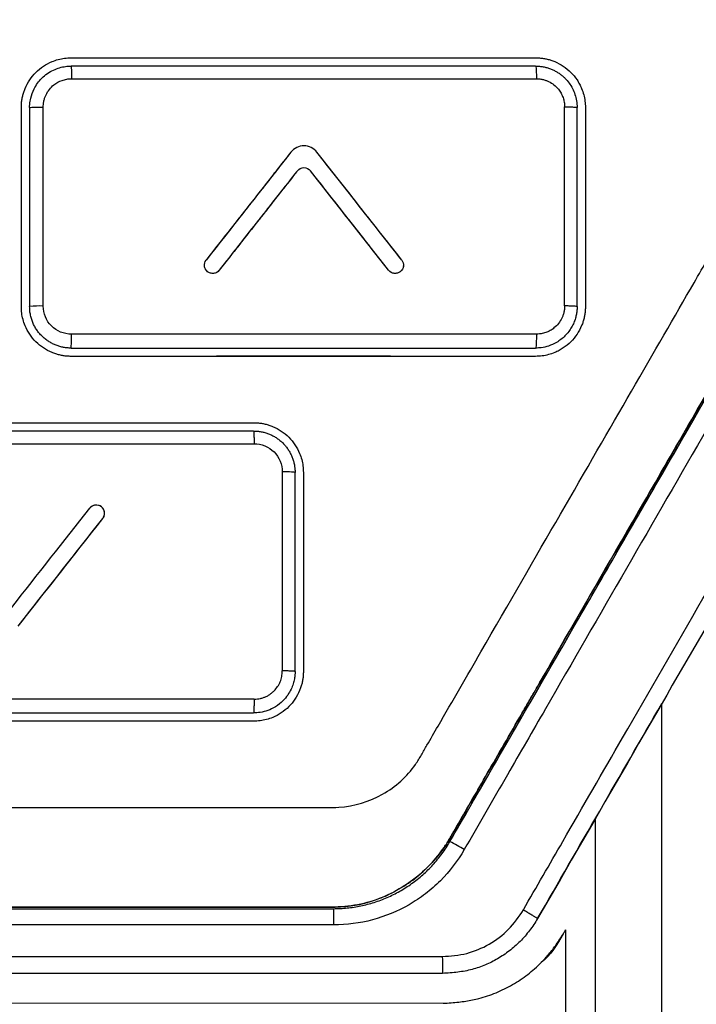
# Model space of a CAD drawing. Header units: millimetres. Extents: x 156812 to 157936, y 112087 to 113571.
# Tile 123 of 204: x 157490 to 157510, y 112823 to 112853. Entities that reach past the tile are written whole.
import ezdxf

# ---------------------------------------------------------------- set-up
doc = ezdxf.new("R2010")
doc.units = ezdxf.units.MM

msp = doc.modelspace()

# ---------------------------------------------------------------- linework, layer by layer
at = {"color": 7, "linetype": 'Continuous', "lineweight": 25}
for p, q in [((157499.969, 112851.832), (157505.479, 112851.832)), ((157491.479, 112851.582), (157491.479, 112851.582)), ((157505.479, 112851.582), (157491.479, 112851.582)), ((157489.979, 112844.332), (157489.979, 112850.332)), ((157490.229, 112850.332), (157490.229, 112844.332)), ((157490.638, 112844.35), (157490.638, 112850.349)), ((157506.729, 112844.332), (157506.729, 112850.332)), ((157506.729, 112850.332), (157506.729, 112850.332)), ((157506.729, 112844.332), (157506.729, 112844.332)), ((157491.479, 112843.082), (157491.479, 112843.082)), ((157491.479, 112843.082), (157505.479, 112843.082)), ((157505.479, 112843.082), (157505.479, 112843.082)), ((157491.479, 112842.832), (157491.479, 112842.832)), ((157505.479, 112842.832), (157505.479, 112842.832)), ((157496.979, 112840.582), (157481.979, 112840.582)), ((157496.979, 112840.582), (157496.979, 112840.582)), ((157497.844, 112839.35), (157497.844, 112833.35)), ((157498.229, 112833.332), (157498.229, 112839.332)), ((157498.479, 112839.332), (157498.479, 112833.332)), ((157509.279, 112832.363), (157509.279, 112832.363)), ((157481.979, 112832.082), (157496.979, 112832.082)), ((157496.979, 112832.082), (157496.979, 112832.082)), ((157496.979, 112831.832), (157496.979, 112831.832)), ((157459.569, 112826.182), (157499.388, 112826.182)), ((157499.388, 112826.182), (157499.388, 112825.692)), ((157505.538, 112825.885), (157505.538, 112825.885)), ((157505.538, 112825.885), (157505.538, 112825.885)), ((157499.388, 112825.692), (157459.569, 112825.692)), ((157456.287, 112824.742), (157502.666, 112824.742)), ((157502.675, 112824.232), (157456.281, 112824.232))]:
    msp.add_line(p, q, dxfattribs=at)
for centre, radius, start, end in [((157490.534, 112841.98), 2.372, 87.4908, 97.4054), ((157499.88, 112822.241), 6.685, 58.9479, 63.189)]:
    msp.add_arc(centre, radius, start, end, dxfattribs=at)
for points, knots in [([(157431.479, 112867.516), (157431.479, 112866.556), (157431.479, 112864.636), (157431.479, 112861.756), (157431.479, 112858.876), (157431.479, 112855.996), (157431.479, 112853.116), (157431.479, 112850.236), (157431.479, 112847.357), (157431.479, 112844.477), (157431.479, 112841.597), (157431.479, 112837.578), (157431.479, 112831.82), (157431.478, 112825.808), (157431.479, 112820.712), (157431.477, 112818.013), (157431.479, 112816.23), (157431.475, 112815.478), (157431.483, 112814.882), (157431.511, 112814.437), (157431.558, 112813.999), (157431.648, 112813.413), (157431.808, 112812.687), (157432.032, 112811.978), (157432.249, 112811.423), (157432.429, 112811.018), (157432.629, 112810.617), (157432.867, 112810.192), (157433.134, 112809.734), (157433.415, 112809.247), (157433.696, 112808.761), (157433.976, 112808.275), (157434.256, 112807.79), (157434.536, 112807.306), (157434.815, 112806.822), (157435.094, 112806.34), (157435.372, 112805.857), (157435.65, 112805.376), (157435.928, 112804.895), (157436.205, 112804.415), (157436.482, 112803.936), (157436.758, 112803.457), (157437.034, 112802.979), (157437.31, 112802.502), (157437.585, 112802.026), (157437.86, 112801.55), (157438.134, 112801.075), (157438.408, 112800.6), (157438.681, 112800.127), (157438.954, 112799.654), (157439.227, 112799.181), (157439.499, 112798.71), (157439.771, 112798.239), (157440.151, 112797.581), (157440.639, 112796.734), (157441.239, 112795.697), (157441.688, 112794.912), (157441.994, 112794.391), (157442.153, 112794.14), (157442.343, 112793.856), (157442.573, 112793.541), (157442.943, 112793.078), (157443.444, 112792.529), (157444.319, 112791.727), (157445.541, 112790.872), (157447.167, 112790.13), (157448.612, 112789.758), (157449.645, 112789.635), (157450.241, 112789.603), (157455.078, 112789.602), (157464.828, 112789.603), (157476.017, 112789.603), (157484.261, 112789.602), (157489.037, 112789.602), (157493.83, 112789.602), (157498.639, 112789.601), (157503.463, 112789.603), (157506.834, 112789.597), (157508.746, 112789.602), (157509.34, 112789.636), (157510.372, 112789.762), (157511.815, 112790.138), (157513.44, 112790.885), (157514.659, 112791.744), (157515.532, 112792.549), (157516.03, 112793.097), (157516.399, 112793.561), (157516.656, 112793.916), (157516.902, 112794.29), (157517.151, 112794.711), (157517.415, 112795.172), (157517.691, 112795.649), (157517.957, 112796.11), (157518.213, 112796.555), (157518.46, 112796.983), (157518.698, 112797.394), (157519.082, 112798.061), (157519.619, 112798.991), (157520.314, 112800.194), (157521.016, 112801.41), (157521.725, 112802.637), (157522.44, 112803.877), (157523.163, 112805.128), (157523.892, 112806.391), (157524.629, 112807.665), (157525.37, 112808.953), (157525.934, 112809.916), (157526.297, 112810.56), (157526.459, 112810.88), (157526.611, 112811.203), (157526.75, 112811.531), (157526.877, 112811.862), (157526.993, 112812.197), (157527.096, 112812.536), (157527.187, 112812.879), (157527.267, 112813.226), (157527.339, 112813.606), (157527.402, 112814.019), (157527.448, 112814.458), (157527.475, 112814.906), (157527.481, 112815.404), (157527.479, 112815.96), (157527.479, 112816.559), (157527.479, 112817.844), (157527.479, 112820.441), (157527.479, 112825.12), (157527.478, 112831.425), (157527.478, 112838.139), (157527.478, 112844.489), (157527.478, 112850.245), (157527.478, 112856.002), (157527.478, 112861.759), (157527.479, 112865.597), (157527.479, 112867.516)], [0, 0, 0, 0, 0.012516, 0.025033, 0.037549, 0.050066, 0.062582, 0.075098, 0.087615, 0.100131, 0.112648, 0.125164, 0.152545, 0.187742, 0.203596, 0.219038, 0.222974, 0.226863, 0.228861, 0.230753, 0.232681, 0.234614, 0.23849, 0.242367, 0.244318, 0.246265, 0.248143, 0.250167, 0.252617, 0.255065, 0.257508, 0.259949, 0.262385, 0.264819, 0.267248, 0.269675, 0.272098, 0.274517, 0.276933, 0.279345, 0.281754, 0.28416, 0.286562, 0.288961, 0.291356, 0.293747, 0.296136, 0.29852, 0.300902, 0.303279, 0.305654, 0.308024, 0.310392, 0.312756, 0.317949, 0.323165, 0.328403, 0.329758, 0.331054, 0.332293, 0.33422, 0.336154, 0.340029, 0.343905, 0.351632, 0.359384, 0.367106, 0.370978, 0.372929, 0.374885, 0.434032, 0.500067, 0.520759, 0.541519, 0.562349, 0.583247, 0.604214, 0.62525, 0.627202, 0.629142, 0.633002, 0.640742, 0.648473, 0.656221, 0.660086, 0.663953, 0.66589, 0.667824, 0.669676, 0.671729, 0.674214, 0.676615, 0.678933, 0.681168, 0.68332, 0.685389, 0.687375, 0.693367, 0.699418, 0.705528, 0.711697, 0.717926, 0.724214, 0.730561, 0.736967, 0.743433, 0.749958, 0.751528, 0.753088, 0.75464, 0.756187, 0.757731, 0.759272, 0.760814, 0.762358, 0.763905, 0.765459, 0.767408, 0.769356, 0.771221, 0.773256, 0.775863, 0.77847, 0.781077, 0.792644, 0.812357, 0.842141, 0.874902, 0.899921, 0.924941, 0.949961, 0.97498, 1, 1, 1, 1]), ([(157446.479, 112856.476), (157446.479, 112855.854), (157446.479, 112853.843), (157446.479, 112850.227), (157446.479, 112850.009), (157446.479, 112849.674), (157446.476, 112849.561), (157446.483, 112849.332), (157446.495, 112849.218), (157446.561, 112848.878), (157446.64, 112848.654), (157446.859, 112848.218), (157446.996, 112848.007), (157447.254, 112847.565), (157447.384, 112847.338), (157447.65, 112846.877), (157448.058, 112846.17), (157448.49, 112845.421), (157449.986, 112842.831), (157451.356, 112840.458), (157453.672, 112836.447), (157454.487, 112835.034), (157455.776, 112832.802), (157456.271, 112831.944), (157456.781, 112831.062), (157456.894, 112830.866), (157456.949, 112830.766), (157457.132, 112830.477), (157457.276, 112830.299), (157457.76, 112829.814), (157458.155, 112829.559), (157458.812, 112829.325), (157459.041, 112829.272), (157459.395, 112829.235), (157459.515, 112829.232), (157459.756, 112829.232), (157460.36, 112829.232), (157461.217, 112829.232), (157462.027, 112829.232), (157462.356, 112829.232), (157462.438, 112829.232), (157462.458, 112829.232), (157462.466, 112829.232), (157462.472, 112829.232), (157462.495, 112829.232), (157462.584, 112829.232), (157462.939, 112829.232), (157464.361, 112829.232), (157465.715, 112829.232), (157471.131, 112829.232), (157475.465, 112829.232), (157484.133, 112829.232), (157489.551, 112829.232), (157495.238, 112829.232), (157496.66, 112829.232), (157497.015, 112829.232), (157497.104, 112829.232), (157497.127, 112829.232), (157497.133, 112829.232), (157497.141, 112829.232), (157497.16, 112829.232), (157497.241, 112829.232), (157497.563, 112829.232), (157498.111, 112829.232), (157498.713, 112829.232), (157499.071, 112829.232), (157499.309, 112829.232), (157499.428, 112829.231), (157500.017, 112829.271), (157500.468, 112829.41), (157501.261, 112829.856), (157501.603, 112830.163), (157501.923, 112830.624), (157501.98, 112830.721), (157502.092, 112830.916), (157502.26, 112831.207), (157502.871, 112832.265), (157504.271, 112834.69), (157505.469, 112836.764), (157507.736, 112840.692), (157509.079, 112843.017), (157510.545, 112845.557), (157510.969, 112846.292), (157511.37, 112846.985), (157511.631, 112847.438), (157511.757, 112847.662), (157512.016, 112848.093), (157512.147, 112848.302), (157512.347, 112848.736), (157512.418, 112848.959), (157512.471, 112849.295), (157512.479, 112849.408), (157512.479, 112849.633), (157512.479, 112849.967), (157512.479, 112850.289), (157512.479, 112853.845), (157512.479, 112855.837), (157512.479, 112856.476)], [0, 0, 0, 0, 0.125, 0.125, 0.132813, 0.132813, 0.136719, 0.136719, 0.140625, 0.140625, 0.148438, 0.148438, 0.15625, 0.15625, 0.164063, 0.164063, 0.171875, 0.1875, 0.1875, 0.25, 0.25, 0.28125, 0.28125, 0.296875, 0.298828, 0.298828, 0.300781, 0.300781, 0.304688, 0.304688, 0.3125, 0.3125, 0.316406, 0.316406, 0.318359, 0.318359, 0.320313, 0.328125, 0.332031, 0.333008, 0.333252, 0.333313, 0.333313, 0.333374, 0.333496, 0.333984, 0.335938, 0.34375, 0.375, 0.375, 0.5, 0.5, 0.625, 0.65625, 0.664062, 0.666016, 0.666504, 0.666626, 0.666687, 0.666687, 0.666748, 0.666992, 0.667969, 0.671875, 0.675781, 0.677734, 0.677734, 0.679687, 0.679687, 0.6875, 0.6875, 0.695312, 0.695312, 0.697266, 0.697266, 0.699219, 0.703125, 0.71875, 0.75, 0.75, 0.8125, 0.8125, 0.828125, 0.835937, 0.835937, 0.84375, 0.84375, 0.851562, 0.851562, 0.859375, 0.859375, 0.863281, 0.863281, 0.867187, 0.875, 0.875, 1, 1, 1, 1]), ([(157489.979, 112850.332), (157489.979, 112850.372), (157489.981, 112850.451), (157489.995, 112850.568), (157490.018, 112850.683), (157490.05, 112850.796), (157490.112, 112850.962), (157490.223, 112851.171), (157490.411, 112851.399), (157490.638, 112851.587), (157490.871, 112851.711), (157491.088, 112851.785), (157491.282, 112851.825), (157491.413, 112851.83), (157491.479, 112851.832)], [0, 0, 0, 0, 0.050351, 0.100229, 0.14995, 0.199833, 0.250193, 0.375013, 0.499831, 0.624576, 0.749355, 0.833153, 0.916214, 1, 1, 1, 1]), ([(157505.479, 112851.832), (157505.518, 112851.832), (157505.597, 112851.83), (157505.714, 112851.816), (157505.829, 112851.793), (157505.942, 112851.761), (157506.108, 112851.7), (157506.317, 112851.588), (157506.545, 112851.4), (157506.702, 112851.21), (157506.803, 112851.041), (157506.873, 112850.893), (157506.931, 112850.723), (157506.971, 112850.529), (157506.976, 112850.398), (157506.979, 112850.332)], [0, 0, 0, 0, 0.0503643, 0.1002512, 0.1499718, 0.1998402, 0.2501679, 0.3749884, 0.4997694, 0.6245463, 0.687147, 0.7493758, 0.833123, 0.9161681, 1, 1, 1, 1]), ([(157490.229, 112850.332), (157490.229, 112850.363), (157490.231, 112850.459), (157490.262, 112850.652), (157490.363, 112850.932), (157490.546, 112851.184), (157490.759, 112851.362), (157490.943, 112851.468), (157491.127, 112851.537), (157491.306, 112851.576), (157491.423, 112851.58), (157491.479, 112851.582)], [0, 0, 0, 0, 0.047377, 0.146514, 0.297248, 0.49933, 0.614103, 0.72156, 0.821696, 0.91451, 1, 1, 1, 1]), ([(157491.479, 112851.582), (157491.48, 112851.582), (157491.481, 112851.574), (157491.484, 112851.537), (157491.485, 112851.509), (157491.487, 112851.435), (157491.488, 112851.39), (157491.489, 112851.296), (157491.489, 112851.247), (157491.489, 112851.201)], [0, 0, 0, 0, 0.25, 0.25, 0.5, 0.5, 0.75, 0.75, 1, 1, 1, 1]), ([(157505.479, 112851.582), (157505.481, 112851.582), (157505.484, 112851.574), (157505.49, 112851.538), (157505.492, 112851.509), (157505.497, 112851.435), (157505.499, 112851.391), (157505.501, 112851.297), (157505.502, 112851.248), (157505.502, 112851.202)], [0, 0, 0, 0, 0.25, 0.25, 0.5, 0.5, 0.75, 0.75, 1, 1, 1, 1]), ([(157505.479, 112851.582), (157505.517, 112851.581), (157505.594, 112851.579), (157505.707, 112851.563), (157505.817, 112851.537), (157505.923, 112851.503), (157506.023, 112851.46), (157506.117, 112851.409), (157506.206, 112851.351), (157506.287, 112851.287), (157506.385, 112851.198), (157506.49, 112851.075), (157506.593, 112850.91), (157506.669, 112850.729), (157506.719, 112850.534), (157506.725, 112850.4), (157506.729, 112850.332)], [0, 0, 0, 0, 0.059196, 0.117477, 0.174845, 0.231299, 0.28684, 0.34147, 0.395189, 0.447997, 0.499897, 0.596692, 0.695094, 0.795109, 0.896743, 1, 1, 1, 1]), ([(157514.479, 112851.209), (157514.479, 112850.694), (157514.479, 112850.176), (157514.479, 112849.392), (157514.463, 112849.131), (157514.388, 112848.617), (157514.3, 112848.238), (157514.158, 112847.876), (157514.051, 112847.639), (157513.99, 112847.524), (157513.794, 112847.184), (157513.402, 112846.505), (157511.979, 112844.04), (157508.698, 112838.358), (157505.602, 112832.996), (157503.33, 112829.06), (157503.134, 112828.721), (157503.003, 112828.495), (157502.941, 112828.379), (157502.605, 112827.818), (157502.255, 112827.423), (157501.443, 112826.785), (157500.98, 112826.541), (157500.239, 112826.32), (157499.985, 112826.27), (157499.595, 112826.236), (157499.464, 112826.232), (157499.202, 112826.232), (157496.972, 112826.232), (157490.543, 112826.232), (157480.048, 112826.232), (157469.552, 112826.232), (157462.73, 112826.232), (157460.106, 112826.232), (157459.319, 112826.232), (157459.059, 112826.258), (157458.553, 112826.362), (157457.812, 112826.593), (157456.94, 112827.172), (157456.428, 112827.763), (157456.2, 112828.081), (157456.129, 112828.191), (157455.996, 112828.416), (157455.933, 112828.531), (157453.778, 112832.263), (157450.796, 112837.428), (157447.278, 112843.521), (157445.73, 112846.202), (157445.077, 112847.333), (157444.94, 112847.558), (157444.731, 112848.033), (157444.572, 112848.527), (157444.503, 112849.043), (157444.48, 112849.434), (157444.479, 112849.565), (157444.479, 112849.826), (157444.479, 112849.956), (157444.479, 112850.086)], [0, 0, 0, 0, 0.015625, 0.015625, 0.023438, 0.023438, 0.03125, 0.035156, 0.035156, 0.039063, 0.039063, 0.046875, 0.0625, 0.125, 0.25, 0.257813, 0.261719, 0.261719, 0.265625, 0.265625, 0.28125, 0.28125, 0.296875, 0.296875, 0.304688, 0.304688, 0.308594, 0.308594, 0.3125, 0.375, 0.5, 0.625, 0.6875, 0.703125, 0.703125, 0.710938, 0.710938, 0.71875, 0.734375, 0.742188, 0.742188, 0.746094, 0.746094, 0.75, 0.75, 0.875, 0.9375, 0.96875, 0.96875, 0.976563, 0.976563, 0.984375, 0.992188, 0.992188, 0.996094, 0.996094, 1, 1, 1, 1]), ([(157490.638, 112850.349), (157490.639, 112850.374), (157490.641, 112850.438), (157490.657, 112850.535), (157490.686, 112850.634), (157490.759, 112850.809), (157490.92, 112851.013), (157491.161, 112851.144), (157491.323, 112851.186), (157491.418, 112851.199), (157491.466, 112851.2), (157491.489, 112851.201)], [0, 0, 0, 0, 0.056366, 0.143245, 0.221867, 0.286606, 0.57059, 0.784553, 0.89211, 0.947516, 1, 1, 1, 1]), ([(157505.502, 112851.202), (157505.527, 112851.201), (157505.591, 112851.199), (157505.687, 112851.183), (157505.784, 112851.155), (157505.902, 112851.106), (157506.035, 112851.023), (157506.16, 112850.899), (157506.248, 112850.766), (157506.307, 112850.636), (157506.337, 112850.52), (157506.35, 112850.425), (157506.351, 112850.378), (157506.352, 112850.354)], [0, 0, 0, 0, 0.057389, 0.142867, 0.219925, 0.285804, 0.428477, 0.571119, 0.678141, 0.785241, 0.892453, 0.946757, 1, 1, 1, 1]), ([(157444.479, 112850.327), (157444.479, 112850.17), (157444.479, 112850.012), (157444.479, 112849.698), (157444.477, 112849.541), (157444.497, 112849.073), (157444.538, 112848.766), (157444.681, 112848.174), (157444.783, 112847.889), (157444.986, 112847.485), (157445.064, 112847.355), (157445.215, 112847.095), (157445.289, 112846.966), (157445.957, 112845.809), (157446.523, 112844.83), (157448.147, 112842.016), (157449.135, 112840.305), (157450.955, 112837.152), (157451.788, 112835.71), (157452.74, 112834.061), (157452.926, 112833.738), (157453.198, 112833.267), (157453.31, 112833.073), (157453.432, 112832.862), (157453.465, 112832.805), (157453.481, 112832.777), (157453.485, 112832.77), (157453.502, 112832.742), (157453.576, 112832.613), (157454.176, 112831.574), (157454.769, 112830.546), (157455.432, 112829.398), (157455.565, 112829.168), (157455.764, 112828.823), (157455.831, 112828.707), (157455.964, 112828.477), (157456.028, 112828.359), (157456.373, 112827.79), (157456.733, 112827.393), (157457.251, 112826.995), (157457.371, 112826.911), (157457.496, 112826.834), (157457.513, 112826.823), (157457.516, 112826.822), (157457.517, 112826.821), (157457.52, 112826.819), (157457.528, 112826.814), (157457.55, 112826.801), (157457.573, 112826.787), (157457.656, 112826.739), (157457.742, 112826.691), (157458.068, 112826.531), (157458.375, 112826.4), (157458.995, 112826.27), (157459.228, 112826.239), (157459.616, 112826.231), (157459.752, 112826.232), (157460.034, 112826.232), (157460.768, 112826.232), (157461.995, 112826.232), (157463.46, 112826.232), (157464.195, 112826.232), (157464.516, 112826.232), (157464.612, 112826.232), (157464.649, 112826.232), (157464.663, 112826.232), (157464.671, 112826.232), (157464.684, 112826.232), (157464.759, 112826.232), (157465.369, 112826.232), (157468.106, 112826.232), (157471.826, 112826.232), (157475.524, 112826.232), (157477.104, 112826.232), (157478.156, 112826.232), (157478.681, 112826.232), (157483.419, 112826.232), (157487.655, 112826.232), (157492.448, 112826.232), (157493.048, 112826.232), (157493.656, 112826.232), (157493.731, 112826.232), (157493.743, 112826.232), (157493.751, 112826.232), (157493.766, 112826.232), (157493.802, 112826.232), (157493.897, 112826.232), (157494.214, 112826.232), (157494.941, 112826.232), (157496.391, 112826.232), (157497.783, 112826.232), (157498.769, 112826.232), (157499.142, 112826.232), (157499.38, 112826.232), (157499.493, 112826.232), (157500.029, 112826.262), (157500.357, 112826.35), (157500.713, 112826.467), (157500.809, 112826.505), (157500.903, 112826.544), (157500.93, 112826.555), (157500.955, 112826.567), (157500.964, 112826.571), (157500.968, 112826.572), (157500.969, 112826.573), (157500.987, 112826.581), (157501.098, 112826.631), (157501.206, 112826.686), (157501.676, 112826.949), (157502.019, 112827.217), (157502.462, 112827.685), (157502.598, 112827.853), (157502.782, 112828.118), (157502.84, 112828.209), (157502.922, 112828.349), (157502.962, 112828.419), (157503.008, 112828.501), (157503.031, 112828.542), (157503.041, 112828.56), (157503.048, 112828.571), (157503.05, 112828.576), (157503.311, 112829.03), (157503.598, 112829.524), (157504.225, 112830.611), (157504.567, 112831.202), (157505.027, 112832), (157505.133, 112832.183), (157505.241, 112832.369), (157505.256, 112832.395), (157505.258, 112832.4), (157505.261, 112832.405), (157505.265, 112832.412), (157505.28, 112832.438), (157505.316, 112832.5), (157505.439, 112832.713), (157505.733, 112833.222), (157506.014, 112833.71), (157506.976, 112835.375), (157507.818, 112836.833), (157509.66, 112840.024), (157510.66, 112841.756), (157512.307, 112844.608), (157512.88, 112845.601), (157513.632, 112846.904), (157513.784, 112847.168), (157514.093, 112847.702), (157514.212, 112847.986), (157514.384, 112848.58), (157514.438, 112848.89), (157514.475, 112849.363), (157514.479, 112849.523), (157514.479, 112849.843), (157514.479, 112850.003), (157514.479, 112850.164)], [0, 0, 0, 0, 0.003906, 0.003906, 0.007812, 0.007812, 0.015625, 0.015625, 0.023437, 0.023437, 0.027344, 0.027344, 0.03125, 0.03125, 0.0625, 0.0625, 0.125, 0.125, 0.1875, 0.1875, 0.203125, 0.203125, 0.210937, 0.212891, 0.213867, 0.213867, 0.214355, 0.214355, 0.214844, 0.21875, 0.25, 0.25, 0.257812, 0.257812, 0.261719, 0.261719, 0.265625, 0.265625, 0.28125, 0.28125, 0.285156, 0.285645, 0.285645, 0.285767, 0.285767, 0.285889, 0.286133, 0.287109, 0.289062, 0.289062, 0.296875, 0.296875, 0.3125, 0.3125, 0.320312, 0.320312, 0.324219, 0.324219, 0.328125, 0.34375, 0.351562, 0.355469, 0.356445, 0.356934, 0.357056, 0.357056, 0.357178, 0.357178, 0.357422, 0.359375, 0.375, 0.4375, 0.46875, 0.484375, 0.484375, 0.5, 0.5, 0.625, 0.625, 0.640625, 0.642578, 0.642822, 0.642822, 0.642944, 0.642944, 0.643066, 0.643555, 0.644531, 0.648437, 0.65625, 0.671875, 0.679687, 0.683594, 0.683594, 0.6875, 0.6875, 0.703125, 0.703125, 0.710937, 0.710937, 0.712891, 0.713867, 0.714111, 0.714111, 0.714355, 0.714355, 0.714844, 0.71875, 0.71875, 0.734375, 0.734375, 0.742187, 0.742187, 0.746094, 0.746094, 0.748047, 0.749023, 0.749512, 0.749756, 0.749756, 0.75, 0.75, 0.765625, 0.765625, 0.78125, 0.78125, 0.785156, 0.785645, 0.785645, 0.785767, 0.785767, 0.785889, 0.786133, 0.787109, 0.789062, 0.796875, 0.8125, 0.8125, 0.875, 0.875, 0.9375, 0.9375, 0.96875, 0.96875, 0.976562, 0.976562, 0.984375, 0.984375, 0.992187, 0.992187, 0.996094, 0.996094, 1, 1, 1, 1]), ([(157490.229, 112850.332), (157490.229, 112850.334), (157490.237, 112850.337), (157490.277, 112850.341), (157490.309, 112850.343), (157490.389, 112850.346), (157490.438, 112850.347), (157490.539, 112850.349), (157490.591, 112850.349), (157490.638, 112850.349)], [0, 0, 0, 0, 0.25, 0.25, 0.5, 0.5, 0.75, 0.75, 1, 1, 1, 1]), ([(157506.352, 112850.354), (157506.398, 112850.354), (157506.446, 112850.354), (157506.539, 112850.352), (157506.583, 112850.351), (157506.656, 112850.348), (157506.684, 112850.346), (157506.72, 112850.341), (157506.729, 112850.339), (157506.729, 112850.337)], [0, 0, 0, 0, 0.25, 0.25, 0.5, 0.5, 0.75, 0.75, 1, 1, 1, 1]), ([(157506.979, 112850.332), (157506.979, 112849.336), (157506.979, 112848.333), (157506.979, 112846.333), (157506.979, 112845.333), (157506.979, 112844.332)], [0, 0, 0, 0, 0.5, 0.5, 1, 1, 1, 1]), ([(157498.102, 112848.987), (157497.691, 112848.463), (157496.839, 112847.38), (157495.988, 112846.297), (157495.548, 112845.737)], [0, 0, 0, 0, 0.483169, 1, 1, 1, 1]), ([(157498.102, 112848.987), (157498.016, 112848.878), (157497.872, 112848.694), (157497.677, 112848.446), (157497.572, 112848.313), (157497.518, 112848.244), (157497.495, 112848.215), (157497.479, 112848.195), (157497.47, 112848.183), (157497.357, 112848.039), (157497.197, 112847.836), (157497.011, 112847.599), (157496.918, 112847.48), (157496.872, 112847.421), (157496.852, 112847.396), (157496.838, 112847.379), (157496.83, 112847.368), (157496.498, 112846.946), (157496.073, 112846.404), (157495.548, 112845.737)], [0, 0, 0, 0, 0.125, 0.1875, 0.21875, 0.234375, 0.242188, 0.242188, 0.25, 0.25, 0.375, 0.4375, 0.46875, 0.484375, 0.492188, 0.492188, 0.5, 0.5, 1, 1, 1, 1]), ([(157498.888, 112848.987), (157498.842, 112849.046), (157498.781, 112849.094), (157498.645, 112849.16), (157498.57, 112849.178), (157498.344, 112849.178), (157498.195, 112849.106), (157498.102, 112848.987)], [0, 0, 0, 0, 0.25, 0.25, 0.5, 0.5, 1, 1, 1, 1]), ([(157498.888, 112848.987), (157498.842, 112849.046), (157498.781, 112849.094), (157498.645, 112849.16), (157498.57, 112849.178), (157498.344, 112849.178), (157498.195, 112849.106), (157498.102, 112848.987)], [0, 0, 0, 0, 0.25, 0.25, 0.5, 0.5, 1, 1, 1, 1]), ([(157501.441, 112845.737), (157500.991, 112846.31), (157500.14, 112847.393), (157499.289, 112848.477), (157498.888, 112848.987)], [0, 0, 0, 0, 0.529111, 1, 1, 1, 1]), ([(157498.298, 112848.428), (157498.275, 112848.399), (157498.215, 112848.322), (157498.068, 112848.134), (157497.98, 112848.022), (157497.853, 112847.861), (157497.783, 112847.772), (157497.747, 112847.725), (157497.728, 112847.702), (157497.72, 112847.692), (157497.715, 112847.685), (157497.711, 112847.68), (157497.603, 112847.542), (157497.5, 112847.412), (157497.353, 112847.224), (157497.305, 112847.163), (157497.211, 112847.044), (157497.164, 112846.984), (157496.77, 112846.483), (157496.377, 112845.983), (157495.941, 112845.428)], [0, 0, 0, 0, 0.125, 0.125, 0.1875, 0.21875, 0.234375, 0.242187, 0.246094, 0.248047, 0.248047, 0.25, 0.25, 0.375, 0.375, 0.4375, 0.4375, 0.5, 0.5, 1, 1, 1, 1]), ([(157498.298, 112848.428), (157497.91, 112847.934), (157497.125, 112846.934), (157496.339, 112845.934), (157495.941, 112845.428)], [0, 0, 0, 0, 0.494049, 1, 1, 1, 1]), ([(157498.298, 112848.428), (157498.345, 112848.487), (157498.419, 112848.523), (157498.57, 112848.523), (157498.645, 112848.487), (157498.691, 112848.428)], [0, 0, 0, 0, 0.5, 0.5, 1, 1, 1, 1]), ([(157498.298, 112848.428), (157498.345, 112848.487), (157498.419, 112848.523), (157498.57, 112848.523), (157498.645, 112848.487), (157498.691, 112848.428)], [0, 0, 0, 0, 0.5, 0.5, 1, 1, 1, 1]), ([(157501.048, 112845.428), (157500.647, 112845.939), (157499.862, 112846.938), (157499.076, 112847.938), (157498.691, 112848.428)], [0, 0, 0, 0, 0.510599, 1, 1, 1, 1]), ([(157502.895, 112828.207), (157503.3, 112828.908), (157504.125, 112830.338), (157505.388, 112832.525), (157506.7, 112834.798), (157508.062, 112837.156), (157509.473, 112839.6), (157510.934, 112842.13), (157512.443, 112844.745), (157513.466, 112846.517), (157513.986, 112847.417)], [0, 0, 0, 0, 0.109368, 0.2232, 0.341497, 0.464261, 0.591492, 0.723192, 0.859361, 1, 1, 1, 1]), ([(157495.941, 112845.428), (157495.901, 112845.377), (157495.84, 112845.342), (157495.71, 112845.326), (157495.642, 112845.345), (157495.539, 112845.426), (157495.504, 112845.488), (157495.489, 112845.617), (157495.508, 112845.685), (157495.548, 112845.737)], [0, 0, 0, 0, 0.25, 0.25, 0.5, 0.5, 0.75, 0.75, 1, 1, 1, 1]), ([(157501.441, 112845.737), (157501.482, 112845.686), (157501.501, 112845.618), (157501.485, 112845.488), (157501.451, 112845.426), (157501.348, 112845.345), (157501.28, 112845.327), (157501.151, 112845.342), (157501.089, 112845.376), (157501.048, 112845.428)], [0, 0, 0, 0, 0.25, 0.25, 0.5, 0.5, 0.75, 0.75, 1, 1, 1, 1]), ([(157495.941, 112845.428), (157495.918, 112845.405), (157495.872, 112845.358), (157495.775, 112845.328), (157495.676, 112845.335), (157495.586, 112845.381), (157495.523, 112845.457), (157495.493, 112845.53), (157495.498, 112845.572), (157495.499, 112845.582)], [0, 0, 0, 0, 0.158582, 0.317222, 0.475891, 0.634562, 0.79321, 0.951802, 1, 1, 1, 1]), ([(157501.491, 112845.582), (157501.492, 112845.572), (157501.497, 112845.53), (157501.467, 112845.457), (157501.404, 112845.381), (157501.314, 112845.335), (157501.215, 112845.328), (157501.118, 112845.358), (157501.072, 112845.405), (157501.048, 112845.428)], [0, 0, 0, 0, 0.047265, 0.206035, 0.364803, 0.523539, 0.682211, 0.840862, 1, 1, 1, 1]), ([(157502.895, 112828.207), (157504.525, 112831.029), (157506.153, 112833.85), (157508.596, 112838.082), (157509.41, 112839.492), (157511.039, 112842.312), (157511.853, 112843.722), (157512.667, 112845.132)], [0, 0, 0, 0, 0.5, 0.5, 0.75, 0.75, 1, 1, 1, 1]), ([(157513.1, 112844.906), (157512.882, 112844.528), (157512.068, 112843.117), (157510.44, 112840.295), (157508.215, 112836.438), (157506.205, 112832.954), (157504.576, 112830.131), (157503.761, 112828.719), (157503.328, 112827.968)], [0, 0, 0, 0, 0.066859, 0.250004, 0.500004, 0.75, 0.867092, 1, 1, 1, 1]), ([(157505.108, 112826.15), (157505.505, 112826.837), (157506.502, 112828.566), (157508.306, 112831.693), (157510.615, 112835.695), (157513.224, 112840.218), (157515.027, 112843.343), (157515.929, 112844.906)], [0, 0, 0, 0, 0.109842, 0.276508, 0.5, 0.749997, 1, 1, 1, 1]), ([(157516.362, 112844.632), (157515.46, 112843.07), (157514.559, 112841.509), (157512.755, 112838.385), (157511.853, 112836.822), (157509.147, 112832.135), (157507.343, 112829.01), (157505.538, 112825.885)], [0, 0, 0, 0, 0.25, 0.25, 0.5, 0.5, 1, 1, 1, 1]), ([(157491.479, 112842.832), (157491.439, 112842.833), (157491.36, 112842.835), (157491.243, 112842.849), (157491.128, 112842.872), (157491.015, 112842.904), (157490.849, 112842.966), (157490.64, 112843.077), (157490.411, 112843.265), (157490.223, 112843.493), (157490.1, 112843.725), (157490.026, 112843.942), (157489.986, 112844.136), (157489.981, 112844.267), (157489.979, 112844.332)], [0, 0, 0, 0, 0.050354, 0.100237, 0.149962, 0.199844, 0.250195, 0.374993, 0.499827, 0.624561, 0.749351, 0.833124, 0.916188, 1, 1, 1, 1]), ([(157491.479, 112843.082), (157491.441, 112843.083), (157491.365, 112843.085), (157491.252, 112843.101), (157491.14, 112843.127), (157491.029, 112843.164), (157490.921, 112843.212), (157490.817, 112843.27), (157490.717, 112843.339), (157490.624, 112843.418), (157490.538, 112843.506), (157490.46, 112843.604), (157490.392, 112843.71), (157490.334, 112843.824), (157490.288, 112843.944), (157490.254, 112844.07), (157490.233, 112844.2), (157490.23, 112844.288), (157490.229, 112844.332)], [0, 0, 0, 0, 0.057378, 0.115437, 0.174176, 0.233597, 0.2937, 0.354485, 0.415954, 0.478106, 0.540943, 0.604464, 0.668671, 0.733563, 0.799142, 0.865407, 0.93236, 1, 1, 1, 1]), ([(157491.489, 112843.5), (157491.266, 112843.5), (157491.045, 112843.592), (157490.73, 112843.906), (157490.638, 112844.127), (157490.638, 112844.35)], [0, 0, 0, 0, 0.5, 0.5, 1, 1, 1, 1]), ([(157506.729, 112844.332), (157506.728, 112844.296), (157506.726, 112844.22), (157506.709, 112844.102), (157506.679, 112843.975), (157506.632, 112843.843), (157506.565, 112843.708), (157506.476, 112843.573), (157506.333, 112843.409), (157506.13, 112843.252), (157505.882, 112843.141), (157505.666, 112843.09), (157505.535, 112843.085), (157505.479, 112843.082)], [0, 0, 0, 0, 0.055534, 0.116374, 0.18252, 0.25397, 0.330724, 0.412781, 0.500139, 0.663056, 0.800706, 0.913035, 1, 1, 1, 1]), ([(157506.979, 112844.332), (157506.978, 112844.293), (157506.976, 112844.214), (157506.962, 112844.097), (157506.939, 112843.982), (157506.907, 112843.868), (157506.845, 112843.703), (157506.734, 112843.493), (157506.546, 112843.265), (157506.356, 112843.109), (157506.188, 112843.008), (157506.039, 112842.938), (157505.869, 112842.88), (157505.675, 112842.84), (157505.544, 112842.835), (157505.479, 112842.832)], [0, 0, 0, 0, 0.050319, 0.100183, 0.149903, 0.199793, 0.250164, 0.374941, 0.499778, 0.624561, 0.687168, 0.749386, 0.83319, 0.916242, 1, 1, 1, 1]), ([(157506.352, 112844.351), (157506.351, 112844.326), (157506.349, 112844.262), (157506.333, 112844.166), (157506.304, 112844.068), (157506.255, 112843.951), (157506.172, 112843.817), (157506.047, 112843.693), (157505.915, 112843.605), (157505.784, 112843.546), (157505.675, 112843.518), (157505.58, 112843.504), (157505.532, 112843.502), (157505.501, 112843.501)], [0, 0, 0, 0, 0.05692, 0.142751, 0.219479, 0.285613, 0.428269, 0.57092, 0.677973, 0.785113, 0.892377, 0.929859, 1, 1, 1, 1]), ([(157506.729, 112844.332), (157506.729, 112844.335), (157506.72, 112844.337), (157506.684, 112844.341), (157506.656, 112844.344), (157506.583, 112844.347), (157506.539, 112844.349), (157506.446, 112844.351), (157506.397, 112844.351), (157506.352, 112844.351)], [0, 0, 0, 0, 0.25, 0.25, 0.5, 0.5, 0.75, 0.75, 1, 1, 1, 1]), ([(157491.479, 112843.082), (157491.48, 112843.082), (157491.481, 112843.091), (157491.484, 112843.132), (157491.485, 112843.165), (157491.487, 112843.247), (157491.488, 112843.297), (157491.489, 112843.399), (157491.489, 112843.452), (157491.489, 112843.5)], [0, 0, 0, 0, 0.25, 0.25, 0.5, 0.5, 0.75, 0.75, 1, 1, 1, 1]), ([(157505.501, 112843.501), (157505.501, 112843.453), (157505.501, 112843.4), (157505.499, 112843.298), (157505.497, 112843.248), (157505.493, 112843.165), (157505.49, 112843.133), (157505.484, 112843.091), (157505.481, 112843.082), (157505.479, 112843.082)], [0, 0, 0, 0, 0.25, 0.25, 0.5, 0.5, 0.75, 0.75, 1, 1, 1, 1]), ([(157496.979, 112840.832), (157497.018, 112840.832), (157497.097, 112840.83), (157497.214, 112840.816), (157497.329, 112840.793), (157497.442, 112840.761), (157497.608, 112840.699), (157497.817, 112840.588), (157498.045, 112840.4), (157498.234, 112840.172), (157498.357, 112839.94), (157498.431, 112839.723), (157498.471, 112839.529), (157498.476, 112839.398), (157498.479, 112839.332)], [0, 0, 0, 0, 0.05036, 0.100246, 0.149972, 0.199851, 0.250196, 0.375006, 0.499827, 0.624567, 0.74935, 0.833119, 0.916182, 1, 1, 1, 1]), ([(157496.979, 112840.582), (157496.98, 112840.582), (157496.982, 112840.574), (157496.986, 112840.537), (157496.987, 112840.509), (157496.99, 112840.435), (157496.991, 112840.39), (157496.993, 112840.295), (157496.993, 112840.246), (157496.993, 112840.2)], [0, 0, 0, 0, 0.25, 0.25, 0.5, 0.5, 0.75, 0.75, 1, 1, 1, 1]), ([(157496.979, 112840.582), (157497.017, 112840.581), (157497.093, 112840.579), (157497.206, 112840.563), (157497.318, 112840.537), (157497.427, 112840.501), (157497.532, 112840.455), (157497.633, 112840.4), (157497.728, 112840.335), (157497.817, 112840.262), (157497.9, 112840.18), (157497.974, 112840.091), (157498.04, 112839.996), (157498.097, 112839.895), (157498.144, 112839.789), (157498.182, 112839.678), (157498.208, 112839.565), (157498.225, 112839.449), (157498.227, 112839.371), (157498.229, 112839.332)], [0, 0, 0, 0, 0.058155, 0.11639, 0.174707, 0.233104, 0.291585, 0.350148, 0.408795, 0.467526, 0.526342, 0.585243, 0.644231, 0.703305, 0.762467, 0.821716, 0.881055, 0.940482, 1, 1, 1, 1]), ([(157496.993, 112840.2), (157497.216, 112840.2), (157497.437, 112840.109), (157497.752, 112839.794), (157497.844, 112839.574), (157497.844, 112839.35)], [0, 0, 0, 0, 0.5, 0.5, 1, 1, 1, 1]), ([(157498.229, 112839.332), (157498.229, 112839.337), (157498.188, 112839.342), (157498.046, 112839.348), (157497.946, 112839.35), (157497.844, 112839.35)], [0, 0, 0, 0, 0.5, 0.5, 1, 1, 1, 1]), ([(157492.433, 112837.945), (157492.473, 112837.996), (157492.493, 112838.064), (157492.477, 112838.194), (157492.443, 112838.256), (157492.34, 112838.337), (157492.272, 112838.356), (157492.142, 112838.34), (157492.081, 112838.306), (157492.04, 112838.254)], [0, 0, 0, 0, 0.25, 0.25, 0.5, 0.5, 0.75, 0.75, 1, 1, 1, 1]), ([(157492.433, 112837.945), (157492.443, 112837.959), (157492.462, 112837.985), (157492.479, 112838.031), (157492.488, 112838.08), (157492.486, 112838.145), (157492.462, 112838.225), (157492.395, 112838.301), (157492.305, 112838.346), (157492.206, 112838.354), (157492.109, 112838.326), (157492.063, 112838.278), (157492.04, 112838.254)], [0, 0, 0, 0, 0.063412, 0.124695, 0.186355, 0.250855, 0.374233, 0.500719, 0.625858, 0.749845, 0.874686, 1, 1, 1, 1]), ([(157498.229, 112833.332), (157498.228, 112833.299), (157498.226, 112833.223), (157498.209, 112833.098), (157498.173, 112832.951), (157498.108, 112832.787), (157498.008, 112832.612), (157497.854, 112832.428), (157497.65, 112832.266), (157497.415, 112832.153), (157497.19, 112832.092), (157497.046, 112832.086), (157496.979, 112832.082)], [0, 0, 0, 0, 0.051429, 0.115626, 0.192585, 0.282298, 0.384756, 0.49995, 0.647119, 0.779528, 0.897159, 1, 1, 1, 1]), ([(157498.479, 112833.332), (157498.478, 112833.293), (157498.476, 112833.214), (157498.462, 112833.097), (157498.439, 112832.982), (157498.407, 112832.869), (157498.345, 112832.703), (157498.234, 112832.494), (157498.046, 112832.266), (157497.819, 112832.077), (157497.586, 112831.954), (157497.369, 112831.88), (157497.175, 112831.84), (157497.044, 112831.835), (157496.979, 112831.832)], [0, 0, 0, 0, 0.050335, 0.10021, 0.149936, 0.199827, 0.250193, 0.374997, 0.499832, 0.624597, 0.749356, 0.833163, 0.916223, 1, 1, 1, 1]), ([(157496.993, 112832.5), (157497.026, 112832.501), (157497.09, 112832.503), (157497.185, 112832.519), (157497.276, 112832.544), (157497.363, 112832.58), (157497.445, 112832.626), (157497.523, 112832.683), (157497.613, 112832.764), (157497.707, 112832.875), (157497.786, 112833.022), (157497.835, 112833.182), (157497.841, 112833.293), (157497.844, 112833.35)], [0, 0, 0, 0, 0.073778, 0.145254, 0.215324, 0.284935, 0.355056, 0.426635, 0.500561, 0.627996, 0.750328, 0.872635, 1, 1, 1, 1]), ([(157498.229, 112833.332), (157498.229, 112833.335), (157498.22, 112833.337), (157498.183, 112833.341), (157498.154, 112833.343), (157498.079, 112833.347), (157498.034, 112833.348), (157497.939, 112833.35), (157497.89, 112833.35), (157497.844, 112833.35)], [0, 0, 0, 0, 0.25, 0.25, 0.5, 0.5, 0.75, 0.75, 1, 1, 1, 1]), ([(157496.993, 112832.5), (157496.993, 112832.452), (157496.993, 112832.4), (157496.991, 112832.297), (157496.99, 112832.247), (157496.987, 112832.165), (157496.986, 112832.133), (157496.982, 112832.091), (157496.98, 112832.082), (157496.979, 112832.082)], [0, 0, 0, 0, 0.25, 0.25, 0.5, 0.5, 0.75, 0.75, 1, 1, 1, 1]), ([(157451.679, 112828.899), (157451.679, 112828.132), (157451.679, 112826.6), (157451.679, 112824.303), (157451.678, 112822.011), (157451.679, 112819.723), (157451.678, 112818.082), (157451.679, 112817.082), (157451.677, 112816.719), (157451.683, 112816.36), (157451.719, 112815.888), (157451.817, 112815.309), (157452.017, 112814.626), (157452.235, 112814.115), (157452.408, 112813.787), (157452.526, 112813.58), (157452.718, 112813.246), (157453.01, 112812.742), (157453.484, 112811.921), (157454.087, 112810.876), (157454.624, 112809.946), (157454.986, 112809.319), (157455.149, 112809.037), (157455.269, 112808.83), (157455.357, 112808.675), (157455.439, 112808.547), (157455.646, 112808.26), (157456.019, 112807.875), (157456.625, 112807.497), (157457.188, 112807.308), (157457.655, 112807.236), (157458.024, 112807.231), (157458.619, 112807.233), (157459.572, 112807.232), (157460.871, 112807.233), (157463.175, 112807.232), (157465.561, 112807.232), (157469.464, 112807.232), (157473.84, 112807.232), (157481.475, 112807.232), (157488.061, 112807.232), (157493.782, 112807.232), (157496.176, 112807.232), (157498.092, 112807.233), (157499.286, 112807.232), (157500.228, 112807.233), (157500.823, 112807.231), (157501.296, 112807.236), (157501.647, 112807.289), (157501.99, 112807.381), (157502.428, 112807.558), (157502.934, 112807.872), (157503.307, 112808.256), (157503.515, 112808.542), (157503.597, 112808.67), (157503.686, 112808.825), (157503.803, 112809.027), (157503.965, 112809.308), (157504.328, 112809.937), (157504.868, 112810.873), (157505.471, 112811.917), (157505.944, 112812.736), (157506.227, 112813.227), (157506.4, 112813.526), (157506.52, 112813.733), (157506.703, 112814.071), (157506.936, 112814.617), (157507.138, 112815.299), (157507.237, 112815.88), (157507.274, 112816.354), (157507.28, 112816.688), (157507.278, 112817.051), (157507.279, 112818.249), (157507.278, 112820.307), (157507.279, 112823.176), (157507.279, 112826.04), (157507.279, 112827.947), (157507.279, 112828.899)], [0, 0, 0, 0, 0.025131, 0.050216, 0.075255, 0.100248, 0.125194, 0.129031, 0.133019, 0.137092, 0.140792, 0.148526, 0.156272, 0.164065, 0.166666, 0.168437, 0.17188, 0.179279, 0.18753, 0.202934, 0.218828, 0.222717, 0.226653, 0.229479, 0.230565, 0.232501, 0.234441, 0.242168, 0.249893, 0.257628, 0.261475, 0.265365, 0.269696, 0.281013, 0.29666, 0.312307, 0.35661, 0.374894, 0.440276, 0.500019, 0.625074, 0.656028, 0.687622, 0.703607, 0.718908, 0.726791, 0.734555, 0.738447, 0.742305, 0.746176, 0.750065, 0.757782, 0.765502, 0.767438, 0.769373, 0.770476, 0.773285, 0.777019, 0.781112, 0.797074, 0.812417, 0.820645, 0.82807, 0.830976, 0.831983, 0.835878, 0.843603, 0.851374, 0.859137, 0.862865, 0.86694, 0.870074, 0.874767, 0.906172, 0.937513, 0.968789, 1, 1, 1, 1]), ([(157499.388, 112826.182), (157499.457, 112826.183), (157499.594, 112826.185), (157499.799, 112826.202), (157500.005, 112826.228), (157500.209, 112826.265), (157500.412, 112826.312), (157500.613, 112826.37), (157500.811, 112826.439), (157501.006, 112826.518), (157501.197, 112826.607), (157501.384, 112826.706), (157501.566, 112826.816), (157501.743, 112826.935), (157501.914, 112827.064), (157502.078, 112827.202), (157502.235, 112827.349), (157502.384, 112827.505), (157502.526, 112827.669), (157502.659, 112827.841), (157502.783, 112828.02), (157502.858, 112828.145), (157502.895, 112828.207)], [0, 0, 0, 0, 0.048448, 0.097059, 0.145833, 0.194771, 0.243871, 0.293135, 0.342562, 0.392153, 0.441907, 0.491824, 0.541905, 0.592149, 0.642557, 0.693129, 0.743865, 0.794764, 0.845827, 0.897054, 0.948445, 1, 1, 1, 1]), ([(157503.328, 112827.968), (157503.128, 112827.621), (157502.887, 112827.307), (157502.466, 112826.885), (157502.314, 112826.752), (157501.998, 112826.51), (157501.834, 112826.4), (157501.32, 112826.103), (157500.945, 112825.948), (157500.181, 112825.744), (157499.789, 112825.692), (157499.388, 112825.692)], [0, 0, 0, 0, 0.25, 0.25, 0.375, 0.375, 0.5, 0.5, 0.75, 0.75, 1, 1, 1, 1]), ([(157502.666, 112824.742), (157502.914, 112824.752), (157503.163, 112824.776), (157503.638, 112824.895), (157503.863, 112824.99), (157504.292, 112825.238), (157504.487, 112825.385), (157504.831, 112825.736), (157504.979, 112825.938), (157505.108, 112826.15)], [0, 0, 0, 0, 0.25, 0.25, 0.5, 0.5, 0.75, 0.75, 1, 1, 1, 1]), ([(157505.108, 112826.15), (157505.128, 112826.138), (157505.169, 112826.114), (157505.229, 112826.078), (157505.285, 112826.044), (157505.338, 112826.012), (157505.385, 112825.984), (157505.425, 112825.959), (157505.458, 112825.939), (157505.484, 112825.922), (157505.504, 112825.909), (157505.519, 112825.899), (157505.529, 112825.892), (157505.535, 112825.888), (157505.538, 112825.885), (157505.538, 112825.885), (157505.538, 112825.885)], [0, 0, 0, 0, 0.089205, 0.179018, 0.268311, 0.355969, 0.440968, 0.522429, 0.599657, 0.67215, 0.739596, 0.801848, 0.858892, 0.910818, 0.957785, 1, 1, 1, 1]), ([(157505.538, 112825.885), (157505.5, 112825.823), (157505.423, 112825.701), (157505.296, 112825.524), (157505.16, 112825.355), (157505.014, 112825.195), (157504.857, 112825.046), (157504.69, 112824.909), (157504.514, 112824.784), (157504.276, 112824.636), (157503.964, 112824.479), (157503.562, 112824.34), (157503.127, 112824.258), (157502.828, 112824.241), (157502.675, 112824.232)], [0, 0, 0, 0, 0.0626635, 0.1254483, 0.1881791, 0.2507601, 0.3131987, 0.3755826, 0.437977, 0.5004124, 0.6179534, 0.7401513, 0.8675567, 1, 1, 1, 1]), ([(157502.692, 112823.332), (157502.772, 112823.336), (157502.929, 112823.343), (157503.157, 112823.364), (157503.373, 112823.393), (157503.577, 112823.429), (157503.884, 112823.5), (157504.293, 112823.638), (157504.786, 112823.883), (157505.244, 112824.188), (157505.606, 112824.506), (157505.886, 112824.816), (157506.109, 112825.106), (157506.243, 112825.317), (157506.312, 112825.425)], [0, 0, 0, 0, 0.055067, 0.10746, 0.157257, 0.204549, 0.249443, 0.373223, 0.499678, 0.626338, 0.749722, 0.828846, 0.912107, 1, 1, 1, 1]), ([(157506.312, 112825.425), (157506.124, 112825.103), (157505.936, 112824.781), (157505.647, 112824.559), (157505.647, 112824.559)], [0, 0, 0, 0, 0.998476, 1, 1, 1, 1]), ([(157502.666, 112824.742), (157502.666, 112824.719), (157502.667, 112824.673), (157502.669, 112824.605), (157502.67, 112824.539), (157502.671, 112824.478), (157502.672, 112824.423), (157502.673, 112824.375), (157502.674, 112824.335), (157502.675, 112824.302), (157502.675, 112824.277), (157502.675, 112824.259), (157502.675, 112824.246), (157502.675, 112824.238), (157502.675, 112824.233), (157502.675, 112824.233), (157502.675, 112824.232)], [0, 0, 0, 0, 0.086725, 0.174284, 0.261646, 0.347776, 0.431705, 0.512579, 0.589703, 0.662553, 0.730782, 0.794198, 0.852745, 0.906469, 0.955495, 1, 1, 1, 1])]:
    msp.add_open_spline(points, degree=3, knots=knots, dxfattribs=at)
for points in [[(157491.479, 112851.832), (157496.148, 112851.834), (157500.815, 112851.834), (157505.479, 112851.832)], [(157491.479, 112851.832), (157494.31, 112851.832), (157497.14, 112851.832), (157499.969, 112851.832)], [(157505.479, 112851.582), (157500.815, 112851.582), (157496.148, 112851.582), (157491.479, 112851.582)], [(157491.489, 112851.201), (157496.163, 112851.201), (157500.834, 112851.201), (157505.502, 112851.202)], [(157506.352, 112844.351), (157506.352, 112846.352), (157506.352, 112848.356), (157506.352, 112850.354)], [(157501.441, 112845.737), (157500.59, 112846.82), (157499.739, 112847.904), (157498.888, 112848.987)], [(157501.048, 112845.428), (157500.263, 112846.428), (157499.477, 112847.428), (157498.691, 112848.428)], [(157505.501, 112843.501), (157500.833, 112843.501), (157496.162, 112843.5), (157491.489, 112843.5)], [(157491.479, 112843.082), (157496.148, 112843.082), (157500.815, 112843.082), (157505.479, 112843.082)], [(157505.479, 112842.832), (157500.815, 112842.834), (157496.148, 112842.834), (157491.479, 112842.832)], [(157505.479, 112842.832), (157500.815, 112842.832), (157496.148, 112842.832), (157491.479, 112842.832)], [(157481.979, 112840.832), (157486.98, 112840.834), (157491.981, 112840.834), (157496.979, 112840.832)], [(157481.979, 112840.832), (157486.98, 112840.832), (157491.98, 112840.832), (157496.979, 112840.832)], [(157496.979, 112840.582), (157491.98, 112840.582), (157486.98, 112840.582), (157481.979, 112840.582)], [(157481.981, 112840.2), (157486.987, 112840.2), (157491.991, 112840.2), (157496.993, 112840.2)], [(157489.683, 112835.255), (157490.469, 112836.254), (157491.255, 112837.254), (157492.04, 112838.254)], [(157489.683, 112835.255), (157490.469, 112836.254), (157491.255, 112837.254), (157492.04, 112838.254)], [(157489.88, 112834.695), (157490.731, 112835.779), (157491.582, 112836.862), (157492.433, 112837.945)], [(157489.88, 112834.695), (157490.658, 112835.686), (157491.509, 112836.769), (157492.433, 112837.945)], [(157496.993, 112832.5), (157491.99, 112832.5), (157486.986, 112832.5), (157481.981, 112832.5)], [(157505.538, 112825.885), (157506.785, 112828.045), (157508.032, 112830.205), (157509.279, 112832.363)], [(157509.279, 112814.12), (157509.279, 112820.2), (157509.279, 112826.282), (157509.279, 112832.363)], [(157481.979, 112832.082), (157486.98, 112832.082), (157491.98, 112832.082), (157496.979, 112832.082)], [(157496.979, 112831.832), (157491.98, 112831.834), (157486.98, 112831.834), (157481.979, 112831.832)], [(157496.979, 112831.832), (157491.98, 112831.832), (157486.98, 112831.832), (157481.979, 112831.832)], [(157506.379, 112825.54), (157506.379, 112822.58), (157506.379, 112819.62), (157506.379, 112816.661)], [(157502.675, 112824.232), (157487.235, 112824.233), (157471.724, 112824.233), (157456.281, 112824.232)]]:
    msp.add_open_spline(points, degree=3, dxfattribs=at)
at = {"color": 144, "linetype": 'Continuous', "lineweight": 18}
for points in [[(157506.312, 112825.425), (157506.334, 112825.463), (157506.356, 112825.502), (157506.379, 112825.54)], [(157456.269, 112823.332), (157471.722, 112823.333), (157487.243, 112823.333), (157502.692, 112823.332)]]:
    msp.add_open_spline(points, degree=3, dxfattribs=at)

doc.saveas('drawing.dxf')
